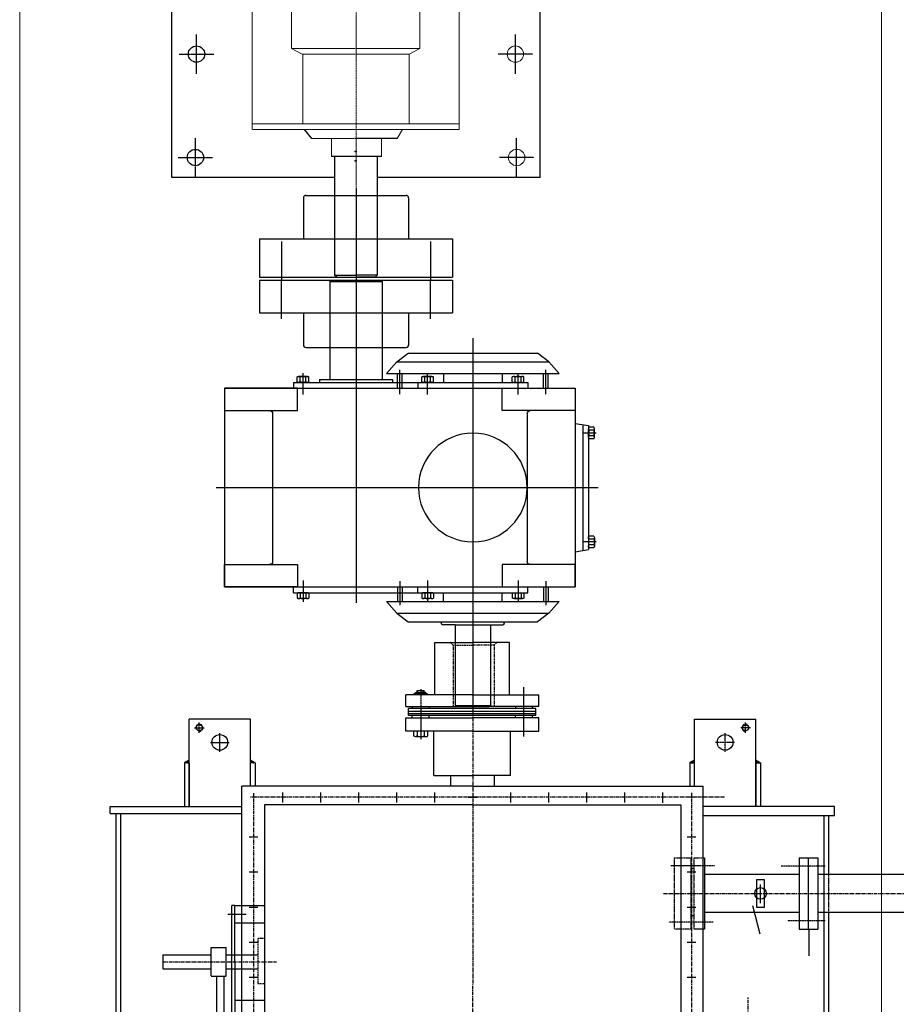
# Model space of a CAD drawing. Header units: inches. Extents: x -4968858 to -265257, y -220693 to 1871410.
# Tile 53 of 225: x -2019187 to -2017686, y 981309 to 982995. Entities that reach past the tile are written whole.
import ezdxf

# ---------------------------------------------------------------- set-up
doc = ezdxf.new("R2010")
doc.units = ezdxf.units.IN
doc.header["$MEASUREMENT"] = 0
doc.header["$PDSIZE"] = 0.25
for name, pattern in [('CENTER', [2, 1.25, -0.25, 0.25, -0.25]), ('CENTER2', [1.125, 0.75, -0.125, 0.125, -0.125]), ('CL-1', [1.25, 1, -0.125, 0, -0.125]), ('CONTINOUS', [0]), ('DASHED', [0.75, 0.5, -0.25]), ('HIDDEN', [0.375, 0.25, -0.125])]:
    doc.linetypes.add(name, pattern=pattern)
doc.layers.add('01_WALL', color=54, linetype='Continuous', lineweight=15)
doc.layers.add('CENTER', color=1, linetype='CL-1', lineweight=13)
for name, color, linetype in [('1', 1, 'Continuous'), ('2', 1, 'Continuous'), ('Layer1', 2, 'HIDDEN'), ('MOTOR', 62, 'Continuous'), ('PUMP', 4, 'Continuous')]:
    doc.layers.add(name, color=color, linetype=linetype)

# ---------------------------------------------------------------- blocks, each defined once
blk = doc.blocks.new('500PST-TV')
h = blk.add_hatch()
h.set_pattern_fill('ANSI31', color=256, style=0)
h.set_pattern_definition([(135, (-14124.00146, -11302.66111), (0.08838834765, 0.08838834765), [])])
h.paths.add_polyline_path([(-201.5, 485.9), (-196.7, 485.9), (-201.5, 493.9)])
h = blk.add_hatch()
h.set_pattern_fill('ANSI31', color=256, style=0)
h.set_pattern_definition([(225, (-14124.00146, 12169.40942), (0.08838834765, -0.08838834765), [])])
h.paths.add_polyline_path([(-201.5, 380.9), (-196.7, 380.9), (-201.5, 372.9)])
h = blk.add_hatch()
h.set_pattern_fill('ANSI31', color=256, style=0)
h.set_pattern_definition([(135, (-14124.00146, -12167.66111), (0.08838834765, 0.08838834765), [])])
h.paths.add_polyline_path([(-201.5, -379.1), (-196.7, -379.1), (-201.5, -371.1)])
h = blk.add_hatch()
h.set_pattern_fill('ANSI31', color=256, style=0)
h.set_pattern_definition([(225, (-14124.00146, 11304.40942), (0.08838834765, -0.08838834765), [])])
h.paths.add_polyline_path([(-201.5, -484.1), (-196.7, -484.1), (-201.5, -492.1)])
at = {"color": 7}
for p, q in [((-965.5, 610.9), (-288.5, 610.9)), ((-288.5, 620.9), (-276.5, 620.9)), ((-201.5, 493.9), (-276.5, 493.9)), ((-201.5, 485.9), (-201.5, 493.9)), ((-201.5, 485.9), (-276.5, 485.9)), ((-276.5, 485.9), (-126.5, 485.9)), ((-126.5, 380.9), (-126.5, 485.9)), ((-1012.5, 395.9), (-241.5, 395.9)), ((-241.5, 380.9), (-126.5, 380.9)), ((-201.5, 372.9), (-241.5, 372.9)), ((-273.5, 356.6), (-981.5, 356.6)), ((-273.5, 0.4), (-273.5, 356.6)), ((-273.5, 0.4), (-273.5, -355.9)), ((-260.4, 8.4), (-260.4, -6.5)), ((-260.4, 8.4), (-260.4, -6.5)), ((-260.4, -6.6), (-260.4, 8.2)), ((-260.4, -6.6), (-260.4, 8.2)), ((-273.5, -355.9), (-981.5, -355.9)), ((-201.5, -371.1), (-241.5, -371.1)), ((-241.5, -379.1), (-126.5, -379.1)), ((-126.5, -379.1), (-126.5, -484.1)), ((-1012.5, -394.1), (-241.5, -394.1)), ((-201.5, -484.1), (-276.5, -484.1)), ((-276.5, -484.1), (-126.5, -484.1)), ((-201.5, -484.1), (-201.5, -492.1)), ((-201.5, -492.1), (-276.5, -492.1)), ((-960.4, -609.1), (-456.9, -609.1)), ((-392.1, -609.1), (-292.5, -609.1)), ((-292.5, -619.1), (-276.5, -619.1))]:
    blk.add_line(p, q, dxfattribs=at)
for p, q in [((-288.5, 620.9), (-288.5, 395.9)), ((-276.5, 620.9), (-276.5, 395.9)), ((-530.4, 530.8), (-554.4, 530.8)), ((-201.5, 493.9), (-196.7, 485.9)), ((-141.5, 476.9), (-141.5, 460.4)), ((-566.9, 438.8), (-656.9, 438.8)), ((-566.9, 447.9), (-566.9, 422.3)), ((-566.3, 447.9), (-517.8, 447.9)), ((-517.8, 447.9), (-517.8, 422.3)), ((-656.9, 426.1), (-566.9, 426.1)), ((-566.3, 422.3), (-517.8, 422.3)), ((-638.5, 412.5), (-446, 412.5)), ((-542.2, 407.5), (-638.5, 407.5)), ((-608.5, 356.6), (-608.5, 407.5)), ((-542.2, 407.5), (-446, 407.5)), ((-476, 356.6), (-476, 407.5)), ((-460.7, 419.7), (-460.7, 388)), ((-446, 407.5), (-446, 412.5)), ((-446, 407.5), (-446, 356.6)), ((-241.5, 0.4), (-241.5, 395.9)), ((-568.9, 368.4), (-568.9, 383.2)), ((-568.9, 368.4), (-568.9, 383.2)), ((-508.9, 368.4), (-508.9, 383.2)), ((-508.9, 368.4), (-508.9, 383.2)), ((-448.9, 368.4), (-448.9, 383.2)), ((-448.9, 368.4), (-448.9, 383.2)), ((-388.9, 368.4), (-388.9, 383.2)), ((-388.9, 368.4), (-388.9, 383.2)), ((-328.9, 368.4), (-328.9, 383.2)), ((-328.9, 368.4), (-328.9, 383.2)), ((-201.5, 372.9), (-201.5, 380.9)), ((-201.5, 372.9), (-196.7, 380.9)), ((-252, 325.9), (-269.5, 325.9)), ((-252, 260.9), (-269.5, 260.9)), ((-252, 195.9), (-269.5, 195.9)), ((-252, 130.9), (-269.5, 130.9)), ((-147.1, 101.6), (-155, 101.6)), ((-147, 89.4), (-147, 114.9)), ((-147, 114.9), (-124.2, 114.9)), ((-124.2, 114.9), (-124.2, 1.4)), ((-124.2, 103.8), (-120.5, 103.8)), ((-120.5, 1.2), (-120.5, 110.1)), ((-120.5, 110.1), (-108.6, 110.1)), ((-117.5, 1.2), (-117.5, 110.1)), ((-113.4, 1.2), (-113.4, 110.1)), ((-108.6, 1.2), (-108.6, 110.1)), ((-105.2, 103.8), (-108.6, 103.8)), ((-105.2, 114.9), (-105.2, 1.2)), ((-105.2, 114.9), (-85, 114.9)), ((-85, -0.9), (-85, 114.9)), ((-156.5, 98.6), (-156.5, 80)), ((-146.9, 95.3), (-155, 95.3)), ((-147, 1.2), (-147, 89.4)), ((-83, 98.3), (-80.8, 98.3)), ((-82.9, 98.6), (-82.9, 80)), ((-80.8, 98.3), (-80.8, 89.4)), ((-80.8, 94.4), (-77.7, 94.4)), ((-80.8, 80.5), (-80.8, 89.5)), ((-80.8, 84.4), (-77.7, 84.4)), ((-77.7, 95.3), (-77.7, 83.7)), ((-155.1, 77.4), (-147.1, 77.4)), ((-146.9, 83.7), (-155, 83.7)), ((-124.2, 75), (-120.5, 75)), ((-105.2, 75), (-108.6, 75)), ((-83, 80.5), (-80.8, 80.5)), ((-252, 65.9), (-269.5, 65.9)), ((-223.4, 66.8), (-148, 66.8)), ((-223.4, 66.8), (-223.4, 1.4)), ((-85, 65.2), (4.8, 65.2)), ((4.8, 65.2), (4.8, 0)), ((-223.4, 38.5), (-241.5, 38.5)), ((-241.5, 0.4), (-241.5, -394.1)), ((-223.4, -64), (-223.4, 1.4)), ((-147, 1.2), (-147, -112.5)), ((-124.2, -112.5), (-124.2, 1)), ((-120.5, -107.7), (-120.5, 1.2)), ((-117.5, -107.7), (-117.5, 1.2)), ((-113.4, -107.7), (-113.4, 1.2)), ((-108.6, -107.7), (-108.6, 1.2)), ((-105.2, -112.5), (-105.2, 1.2)), ((-85, 1.2), (-85, -112.5)), ((4.8, -62.4), (4.8, 0.1)), ((-223.4, -36.5), (-241.5, -36.5)), ((-252, -64.2), (-269.5, -64.2)), ((-223.4, -64), (-148, -64)), ((-85, -62.4), (4.8, -62.4)), ((-124.2, -72.6), (-120.5, -72.6)), ((-105.2, -72.6), (-108.6, -72.6)), ((-147, -112.5), (-124.2, -112.5)), ((-120.5, -101.4), (-124.5, -101.4)), ((-120.5, -107.7), (-108.6, -107.7)), ((-105.2, -101.4), (-108.6, -101.4)), ((-105.2, -112.5), (-85, -112.5)), ((-252, -129.2), (-269.5, -129.2)), ((-252, -194.2), (-269.5, -194.2)), ((-252, -259.2), (-269.5, -259.2)), ((-252.1, -324.6), (-269.7, -324.6)), ((-568.9, -381.6), (-568.9, -366.8)), ((-568.9, -381.6), (-568.9, -366.8)), ((-508.9, -381.6), (-508.9, -366.8)), ((-508.9, -381.6), (-508.9, -366.8)), ((-448.9, -381.6), (-448.9, -366.8)), ((-448.9, -381.6), (-448.9, -366.8)), ((-388.9, -381.6), (-388.9, -366.8)), ((-388.9, -381.6), (-388.9, -366.8)), ((-328.9, -381.6), (-328.9, -366.8)), ((-328.9, -381.6), (-328.9, -366.8)), ((-462.8, -372.9), (-462.8, -377.8)), ((-381.7, -372.9), (-381.7, -377.8)), ((-201.5, -371.1), (-201.5, -379.1)), ((-201.5, -371.1), (-196.7, -379.1)), ((-456.9, -396.5), (-456.9, -558.6)), ((-392.1, -396.5), (-392.1, -558.6)), ((-292.5, -619.1), (-292.5, -394.1)), ((-276.5, -619.1), (-276.5, -394.1)), ((-445.9, -478.4), (-494.3, -490.9)), ((-201.5, -492.1), (-196.7, -484.1)), ((-441.8, -492.2), (-409.7, -492.2)), ((-486, -558.6), (-486, -590.1)), ((-364.3, -558.6), (-486, -558.6)), ((-364.3, -558.6), (-364.3, -590.1)), ((-486, -575.2), (-531.9, -575.2)), ((-364.3, -573.9), (-486, -573.9)), ((-364.3, -590.1), (-486, -590.1)), ((-456.9, -590.1), (-456.9, -762.2)), ((-392.1, -590.1), (-392.1, -762.2))]:
    blk.add_line(p, q)
at = {"linetype": 'DASHED', "ltscale": 0.5}
for p, q in [((-965.5, 602.9), (-288.5, 602.9)), ((-960.4, -601.1), (-292.5, -601.1))]:
    blk.add_line(p, q, dxfattribs=at)
at = {"linetype": 'Continuous'}
for p, q in [((-554.4, 530.8), (-554.4, 447.9)), ((-530.4, 530.8), (-530.4, 447.9)), ((-554.4, 422.3), (-554.4, 368.1)), ((-530.4, 422.3), (-530.4, 368.1)), ((-486.4, -396.5), (-486.4, -377.8)), ((-363.9, -396.5), (-486.4, -396.5))]:
    blk.add_line(p, q, dxfattribs=at)
at = {"color": 1, "linetype": 'CENTER', "ltscale": 5}
for p, q in [((-542.2, 530.8), (-542.2, 336.3)), ((-253.3, 375.9), (-1005.7, 375.9)), ((-260.4, -430.7), (-260.4, 380.9)), ((16.8, 0.1), (-1288.6, 1)), ((-425.1, -325.9), (-425.1, -795.4)), ((-253, -374.1), (-1004.9, -374.1)), ((-783.2, -471.1), (-602.8, -471.1))]:
    blk.add_line(p, q, dxfattribs=at)
at = {"color": 7, "linetype": 'CENTER', "ltscale": 6}
blk.add_line((-150, 468.4), (-132.5, 468.4), dxfattribs=at)
at = {"color": 1, "linetype": 'CENTER', "ltscale": 0.5}
for p, q in [((-166.5, 449.4), (-166.5, 417.1)), ((-182.5, 433.4), (-150.9, 433.4))]:
    blk.add_line(p, q, dxfattribs=at)
at = {"color": 7, "linetype": 'DASHED', "ltscale": 4}
for p, q in [((-502.2, 368.1), (-579.4, 368.1)), ((-579.4, 368.1), (-579.4, 356.6)), ((-502.4, 356.8), (-502.4, 368.3)), ((0, 34.1), (-105.8, 34.1)), ((0, 34.1), (4.8, 38.9)), ((0, 34.1), (0, 0)), ((0, -36.3), (0, 0.1)), ((0, -36.3), (-105.8, -36.3)), ((0, -36.3), (4.8, -41.1))]:
    blk.add_line(p, q, dxfattribs=at)
at = {"linetype": 'CENTER'}
for p, q in [((-75.5, 89.4), (-160.7, 89.4)), ((-80.8, 95.3), (-77.7, 95.3)), ((-80.8, 83.7), (-77.7, 83.7))]:
    blk.add_line(p, q, dxfattribs=at)
at = {"linetype": 'CENTER', "ltscale": 0.5}
blk.add_line((-156.6, -87), (-71.4, -87), dxfattribs=at)
at = {"color": 1, "linetype": 'CENTER'}
for p, q in [((-474.3, -411.4), (-474.3, -335.1)), ((-377.9, -413.3), (-377.9, -338.8)), ((-166.5, -447.7), (-166.5, -415.4)), ((-182.5, -431.6), (-150.9, -431.6)), ((-472, -602.6), (-472, -538.5)), ((-378.3, -602.6), (-378.3, -527.1))]:
    blk.add_line(p, q, dxfattribs=at)
at = {"linetype": 'DASHED'}
for p, q in [((-486.4, -373), (-486.4, -344.2)), ((-363.9, -344.2), (-486.4, -344.2)), ((-363.9, -344.2), (-363.9, -373)), ((-363.9, -373), (-486.4, -373)), ((-363.9, -377.8), (-486.4, -377.8)), ((-363.9, -377.8), (-363.9, -396.5)), ((-455.6, -609.1), (-392.4, -609.1))]:
    blk.add_line(p, q, dxfattribs=at)
at = {"color": 1}
for p, q in [((-260.4, -381.6), (-260.4, -366.8)), ((-260.4, -381.6), (-260.4, -366.8)), ((-141.5, -475.1), (-141.5, -458.7))]:
    blk.add_line(p, q, dxfattribs=at)
at = {"color": 1, "linetype": 'CENTER', "ltscale": 6}
blk.add_line((-150, -466.6), (-132.5, -466.6), dxfattribs=at)
blk.add_lwpolyline([(-448.6, -498.8), (-401.6, -498.8), (-401.6, -485.4), (-448.6, -485.4)], close=True)
for centre, radius in [((-166.5, 433.4), 13.5), ((-166.5, -431.6), 13.5), ((-425.1, -492.2), 9.99)]:
    blk.add_circle(centre, radius)
for centre, radius, start, end in [((-152.4, 98.5), 4.06, 129.5502, 231.1387), ((-87, 98.5), 4.06, 308.8613, 50.4498), ((-144.4, 89.5), 12.1, 151.0243, 208.9757), ((-95, 89.5), 12.1, 331.0243, 28.9757), ((-152.4, 80.5), 4.07, 128.4173, 228.5736), ((-87, 80.5), 4.07, 311.4264, 51.5827)]:
    blk.add_arc(centre, radius, start, end)
at = {"layer": 'Defpoints', "color": 0, "linetype": 'ByBlock'}
for p in [(-105.2, 114.9), (4.8, 64.8), (-105.2, -112.5), (-105.2, -112.5)]:
    blk.add_point(p, dxfattribs=at)
at = {"layer": 'Layer1', "color": 7}
for centre in [(-141.5, 468.4), (-141.5, -466.6)]:
    blk.add_circle(centre, 5.1, dxfattribs=at)
for centre, start, end in [((-141.5, 468.4), 180, 90), ((-141.5, -466.6), 270, 180)]:
    blk.add_arc(centre, 6, start, end, dxfattribs=at)
blk = doc.blocks.new('Hex Nut - 10 mm side')
at = {"color": 0, "linetype": 'Continuous'}
for p, q in [((-9.2, -6.8), (-9.2, 6.8)), ((-0.7, 9.1), (-8.5, 9.1)), ((-0.7, 4.5), (-8.5, 4.5)), ((0, -6.8), (0, 6.8)), ((-0.7, -4.5), (-8.5, -4.5)), ((-0.7, -9.1), (-8.5, -9.1))]:
    blk.add_line(p, q, dxfattribs=at)
for centre, radius, start, end in [((-5, 6.8), 4.19, 147.1328, 212.8672), ((6.6, 0), 15.7, 163.2214, 196.7786), ((-4.2, 6.8), 4.19, 327.1328, 32.8672), ((-15.7, 0), 15.7, 343.2214, 16.7787), ((-5, -6.8), 4.19, 147.1328, 212.8672), ((-4.2, -6.8), 4.19, 327.1328, 32.8672)]:
    blk.add_arc(centre, radius, start, end, dxfattribs=at)
blk = doc.blocks.new('200FC-TV')
for p, q in [((-170, 425), (170, 425)), ((-170, 425), (-170, -175.3)), ((170, 425), (170, -175.3)), ((-126.8, 342.8), (126.8, 342.8)), ((-180, 307.1), (-180, -93.9)), ((-180, 307.1), (-170, 307.1)), ((180, 307.1), (170, 307.1)), ((180, 307.1), (180, -93.9)), ((-185, 262.5), (-180, 262.5)), ((-185, 262.5), (-185, 137.5)), ((-353, 245), (-355, 243)), ((-353, 245), (-185, 245)), ((-353, 155), (-355, 157)), ((-353, 155), (-185, 155)), ((-195, 148), (-215, 130.2)), ((-195, 148), (-195, -148)), ((-185, 137.5), (-180, 137.5)), ((195, 148), (195, -148)), ((195, 148), (215, 130.2)), ((-215, 130.2), (-230, 110.5)), ((-215, 130.2), (-215, -130.2)), ((-170, 129), (-195, 129)), ((-170, 121), (-195, 121)), ((170, 129), (195, 129)), ((170, 121), (195, 121)), ((215, 130.2), (215, -130.2)), ((215, 130.2), (230, 110.5)), ((-230, 110.5), (-230, -110.5)), ((230, 110.5), (230, -110.5)), ((-180, 93.9), (-170, 93.9)), ((180, 93.9), (170, 93.9)), ((233, 53.7), (230, 53.7)), ((235, 30), (235, 51.7)), ((-195, 50), (-180, 50)), ((195, 50), (180, 50)), ((235, 30), (373, 30)), ((235, 30), (235, -30)), ((373, 30), (373, -30)), ((373, 30), (375, 28)), ((375, 28), (375, -28)), ((235, -30), (373, -30)), ((235, -30), (235, -51.7)), ((373, -30), (375, -28)), ((-195, -50), (-180, -50)), ((195, -50), (180, -50)), ((233, -53.7), (230, -53.7)), ((-180, -93.9), (-170, -93.9)), ((-126.8, -93.1), (126.8, -93.1)), ((180, -93.9), (170, -93.9)), ((-215, -130.2), (-230, -110.5)), ((215, -130.2), (230, -110.5)), ((-195, -148), (-215, -130.2)), ((-170, -121), (-195, -121)), ((-170, -129), (-195, -129)), ((170, -121), (195, -121)), ((170, -129), (195, -129)), ((195, -148), (215, -130.2)), ((-170, -175.3), (170, -175.3)), ((-109.9, -175.3), (-106.1, -198)), ((109.9, -175.3), (106.1, -198)), ((-107.8, -188), (107.8, -188)), ((-106.1, -198), (106.1, -198))]:
    blk.add_line(p, q)
at = {"ltscale": 3}
for p, q in [((-355, 243), (-355, 157)), ((-353, 245), (-353, 155))]:
    blk.add_line(p, q, dxfattribs=at)
for points in [[(-170, 425), (-131.8, 425), (-131.8, 300), (-170, 300)], [(170, 425), (131.8, 425), (131.8, 300), (170, 300)], [(-170, -175.3), (-131.8, -175.3), (-131.8, -50.3), (-170, -50.3)], [(170, -175.3), (131.8, -175.3), (131.8, -50.3), (170, -50.3)]]:
    blk.add_lwpolyline(points, close=True)
blk.add_circle((0, 0), 93.1)
for centre, radius, start, end in [((-126.8, 347.8), 5, 180, 270), ((126.8, 347.8), 5, 270, 0), ((233, 51.7), 2, 0, 90), ((233, -51.7), 2, 270, 0), ((-126.8, -98.1), 5, 90, 180), ((126.8, -98.1), 5, 0, 90)]:
    blk.add_arc(centre, radius, start, end)
at = {"layer": '1', "ltscale": 3}
for p, q in [((0, 439.5), (0, -214.6)), ((-355, 200), (197.6, 200)), ((-255.8, 0), (389.2, 0))]:
    blk.add_line(p, q, dxfattribs=at)
at = {"layer": '1', "ltscale": 0.2}
for p, q in [((-159.2, 290.7), (-195.7, 290.7)), ((159.2, 290.7), (195.7, 290.7)), ((-160, 125), (-201.6, 125)), ((160, 125), (201.6, 125)), ((-159.2, 77.5), (-195.7, 77.5)), ((159.2, 77.5), (195.7, 77.5)), ((-159.2, -77.5), (-195.7, -77.5)), ((159.2, -77.5), (195.7, -77.5)), ((-160, -125), (-201.6, -125)), ((160, -125), (201.6, -125)), ((-93.2, -211), (-93.2, -187.8)), ((93.2, -211), (93.2, -187.8))]:
    blk.add_line(p, q, dxfattribs=at)
for p, xscale, yscale, zscale in [((-180, 290.7), 1.100000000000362, 1.100000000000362, 1.100000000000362), ((180, 290.7), -1.100000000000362, 1.10000000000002, 1.1), ((-180, 77.5), 1.100000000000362, 1.100000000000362, 1.100000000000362), ((180, 77.5), -1.100000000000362, 1.099999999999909, 1.1)]:
    blk.add_blockref('Hex Nut - 10 mm side', p, dxfattribs=dict(xscale=xscale, yscale=yscale, zscale=zscale))
for p, xscale, yscale, zscale, rotation in [((-180, -77.5), -1.100000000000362, 1.099999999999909, 1.1, 180), ((180, -77.5), 1.100000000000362, 1.100000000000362, 1.100000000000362, 180), ((-93.2, -208.1), -1.100000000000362, 1.100000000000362, 1.1, 90), ((93.2, -208.1), 1.100000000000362, 1.100000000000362, 1.100000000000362, 270)]:
    blk.add_blockref('Hex Nut - 10 mm side', p, dxfattribs=dict(xscale=xscale, yscale=yscale, zscale=zscale, rotation=rotation))
blk = doc.blocks.new('330-COUPLING')
for p, q in [((140, 165), (84, 165)), ((84, 165), (84, -165)), ((140, 165), (140, -165)), ((211, 165), (145, 165)), ((145, 165), (145, -165)), ((211, 165), (211, -165)), ((25, 86), (25, -86)), ((84, 90), (29, 90)), ((281, 90), (211, 90)), ((285, 86), (285, -86)), ((84, -90), (29, -90)), ((281, -90), (211, -90)), ((140, -165), (84, -165)), ((211, -165), (145, -165))]:
    blk.add_line(p, q)
for centre, start, end in [((29, 86), 90, 180), ((281, 86), 0, 90), ((29, -86), 180, 270), ((281, -86), 270, 0)]:
    blk.add_arc(centre, 4, start, end)
at = {"layer": '1'}
for p, q in [((73.9, 127.5), (138.7, 127.5)), ((206.1, 127.5), (141.3, 127.5)), ((73.9, -127.5), (138.7, -127.5)), ((206.1, -127.5), (141.3, -127.5))]:
    blk.add_line(p, q, dxfattribs=at)
at = {"layer": '1', "ltscale": 2}
for p, q in [((152.6, 0), (16.9, 0)), ((296.9, 0), (136.2, 0))]:
    blk.add_line(p, q, dxfattribs=at)
blk = doc.blocks.new('EFGF')
for p, q in [((31464.6, 7389), (31440.9, 7389)), ((31441.1, 7389), (31441.1, 7395)), ((31776.5, 7389), (31800.2, 7389)), ((31800.1, 7389), (31800.1, 7395)), ((31442.6, 7305.7), (31442.6, 7312.4)), ((31442.6, 7305.7), (31442.6, 7312.4)), ((31464.6, 7305.7), (31442.6, 7305.7)), ((31777.4, 7305.2), (31800.8, 7305.2)), ((31800.8, 7305.2), (31800.8, 7311.8)), ((31440.9, 7210.5), (31440.9, 7216.6)), ((31798.9, 7210.7), (31798.9, 7217.7)), ((31464.6, 7210.5), (31440.9, 7210.5)), ((31777.4, 7210.7), (31798.9, 7210.7)), ((31464.6, 7029.1), (31440.9, 7029.1)), ((31440.9, 7029.1), (31440.9, 7023.1)), ((31777.4, 7029), (31798.9, 7029)), ((31798.9, 7029), (31798.9, 7021.9)), ((31464.6, 6933.9), (31442.6, 6933.9)), ((31442.6, 6933.9), (31442.6, 6927.3)), ((31442.6, 6933.9), (31442.6, 6927.3)), ((31777.4, 6934.5), (31800.8, 6934.5)), ((31800.8, 6934.5), (31800.8, 6927.8)), ((31776.5, 6850.7), (31800.2, 6850.7)), ((31800.1, 6850.7), (31800.1, 6844.6))]:
    blk.add_line(p, q)
at = {"layer": 'PUMP'}
for centre, radius, start, end in [((31621.1, 7025.2), 411.3, 64.2785, 115.9635), ((31621.1, 7019.2), 411.3, 64.2082, 115.9668), ((31621.1, 7026.3), 395, 66.6995, 113.3417), ((31621.1, 6941.8), 411.3, 64.1002, 115.7255), ((31621.1, 6935.2), 411.3, 64.1002, 115.7255), ((31620.4, 6942.7), 395, 66.5791, 113.2213), ((31621.1, 6846.8), 411.3, 64.3922, 115.9808), ((31621.1, 6840.8), 411.3, 64.3922, 115.9808), ((31621.1, 6847.9), 395, 66.6995, 113.3417), ((31621.1, 7398.8), 411.3, 244.0192, 295.6078), ((31621.1, 7391.8), 395, 246.6583, 293.3005), ((31621.1, 7392.8), 411.3, 244.0192, 295.6078), ((31621.1, 7304.5), 411.3, 244.2745, 295.8998), ((31620.4, 7296.9), 395, 246.7787, 293.4209), ((31621.1, 7297.8), 411.3, 244.2745, 295.8998), ((31621.1, 7220.4), 411.3, 244.0332, 295.7918), ((31621.1, 7214.4), 411.3, 244.0365, 295.7215), ((31621.1, 7213.3), 395, 246.6583, 293.3005)]:
    blk.add_arc(centre, radius, start, end, dxfattribs=at)
blk = doc.blocks.new('150 510-TV')
at = {"color": 1, "linetype": 'CENTER', "lineweight": 9}
for p, q in [((345.4, 793.8), (345.4, -383.9)), ((578.2, 259.7), (-813.3, 259.7))]:
    blk.add_line(p, q, dxfattribs=at)
for p, q in [((305.6, 755), (293.1, 721.6)), ((386.7, 755), (399.2, 721.6)), ((-569.6, 574.7), (30.4, 574.7)), ((30.4, -55.3), (30.4, 574.7)), ((166.1, 569.2), (166.1, 575.2)), ((189.7, 569.2), (166, 569.2)), ((578.2, 515.2), (532.3, 515.2)), ((30.4, 464.9), (42.6, 464.9)), ((-740.6, 292.6), (-737, 296.3)), ((-740.6, 292.6), (-740.6, 259.7)), ((-737, 296.3), (-737, 259.7)), ((-740.6, 226.9), (-740.6, 259.7)), ((-737, 223.2), (-737, 259.7)), ((-740.6, 226.9), (-737, 223.2)), ((578.2, 4.2), (532.3, 4.2)), ((-569.6, -55.3), (30.4, -55.3)), ((145.1, -126.1), (346.2, -126.1)), ((551.2, -160), (551.2, -130))]:
    blk.add_line(p, q)
at = {"color": 0}
for p, q in [((305.6, 755), (386.7, 755)), ((-569.6, 296.3), (-569.6, 574.7)), ((544.3, 4.2), (544.3, 515.2)), ((-569.6, -55.3), (-569.6, 223.2)), ((117.9, 14.4), (145.3, 14.4))]:
    blk.add_line(p, q, dxfattribs=at)
at = {"linetype": 'HIDDEN'}
for p, q in [((30.4, 441.3), (117.9, 441.3)), ((30.4, 78.2), (117.9, 78.2))]:
    blk.add_line(p, q, dxfattribs=at)
for centre, radius, start, end in [((346.2, 526.3), 202.3, 23.1061, 156.8939), ((346.2, 510.9), 178.6, 29.8152, 150.1848)]:
    blk.add_arc(centre, radius, start, end)
at = {"layer": '1', "linetype": 'CENTER2', "ltscale": 0.5}
for p, q in [((-535.6, 564.2), (-535.6, 505.2)), ((-358.6, 562.2), (-358.6, 503.2)), ((-181.6, 562.2), (-181.6, 503.2)), ((-4.6, 562.2), (-4.6, 503.2)), ((-569.4, 534.7), (-502, 534.7)), ((-392.4, 532.7), (-325, 532.7)), ((-215.4, 532.7), (-148, 532.7)), ((-38.4, 532.7), (29, 532.7)), ((-535.7, -44.8), (-535.7, 14.2)), ((-358.6, -42.7), (-358.6, 16.3)), ((-181.6, -42.7), (-181.6, 16.3)), ((-4.6, -42.7), (-4.6, 16.3)), ((-569.4, -15.3), (-502, -15.3)), ((-392.4, -13.2), (-325, -13.2)), ((-215.4, -13.2), (-148, -13.2)), ((-38.3, -13.2), (29.1, -13.2))]:
    blk.add_line(p, q, dxfattribs=at)
at = {"layer": '2', "lineweight": 13}
for p, q in [((-487.5, 437.5), (-19.5, 437.5)), ((-487.5, 436.3), (-487.5, 259.7)), ((-477.9, 436.3), (-477.9, 259.7)), ((-31.5, 437.5), (-31.5, 260.9)), ((-19.5, 437.5), (-19.5, 259.7)), ((-348.7, 370.1), (-358.4, 351.8)), ((-348.7, 370.1), (-348.7, 260.9)), ((-41.8, 370.1), (-348.7, 370.1)), ((-116.8, 370.1), (-116.8, 260.9)), ((-107, 351.8), (-116.8, 370.1)), ((-1.7, 357.1), (-1.7, 259.7)), ((-1.7, 357.1), (8.1, 357.1)), ((8.1, 357.1), (-1.7, 357.1)), ((8.1, 357.1), (8.1, 259.7)), ((-358.4, 350.7), (-477.9, 350.7)), ((-358.4, 351.8), (-358.4, 260.9)), ((-107, 351.8), (-107, 260.9)), ((-31.5, 351.8), (-107, 351.8)), ((-503.2, 335.1), (-503.2, 263.2)), ((-19.5, 332.8), (-1.7, 332.8)), ((-533.6, 301.8), (-533.6, 215.8)), ((-503.2, 301.8), (-533.6, 301.8)), ((-487.5, 83.2), (-487.5, 259.7)), ((-477.9, 83.2), (-477.9, 259.7)), ((-358.4, 168.8), (-358.4, 259.7)), ((-348.7, 150.6), (-348.7, 259.7)), ((-116.8, 150.6), (-116.8, 259.7)), ((-107, 168.8), (-107, 259.7)), ((-31.5, 83.2), (-31.5, 259.7)), ((-19.5, 83.2), (-19.5, 259.7)), ((-1.7, 162.3), (-1.7, 259.7)), ((8.1, 162.3), (8.1, 259.7)), ((-503.2, 215.8), (-533.6, 215.8)), ((-503.2, 189), (-487.5, 180)), ((-19.5, 186.7), (-1.7, 186.7)), ((-358.4, 168.8), (-477.9, 168.8)), ((-348.7, 150.6), (-358.4, 168.8)), ((-107, 168.8), (-116.8, 150.6)), ((-31.5, 168.8), (-107, 168.8)), ((8.1, 162.3), (-1.7, 162.3)), ((-1.7, 162.3), (8.1, 162.3)), ((-41.8, 150.6), (-348.7, 150.6)), ((-487.5, 83.2), (-19.5, 83.2))]:
    blk.add_line(p, q, dxfattribs=at)
at = {"layer": '2'}
for p, q in [((-503.2, 335.1), (-487.5, 347.9)), ((-503.2, 189), (-503.2, 262.1))]:
    blk.add_line(p, q, dxfattribs=at)
for centre in [(-535.6, 534.7), (-358.6, 532.7), (-181.6, 532.7), (-4.6, 532.7)]:
    blk.add_circle(centre, 14, dxfattribs=at)
at = {"layer": '2', "lineweight": 13}
for centre in [(-358.6, -13.2), (-181.6, -13.2), (-4.6, -13.2), (-535.6, -15.3)]:
    blk.add_circle(centre, 14, dxfattribs=at)
at = {"layer": '2', "color": 6, "linetype": 'HIDDEN'}
for p in [(-541.2, 260.9), (-541.2, 259.7), (-525.4, 260.9), (-525.4, 260.9), (-525.4, 259.7), (-525.4, 259.7)]:
    blk.add_point(p, dxfattribs=at)
at = {"layer": 'CENTER', "linetype": 'CENTER2', "lineweight": 9}
blk.add_line((346.2, -194), (346.2, 789.9), dxfattribs=at)
at = {"layer": 'MOTOR'}
for p, q in [((-533.6, 296.3), (-737, 296.3)), ((-533.6, 223.2), (-737, 223.2))]:
    blk.add_line(p, q, dxfattribs=at)
at = {"layer": 'PUMP'}
for p, q in [((145.3, -4.9), (145.3, 605.7)), ((145.3, 605.7), (160.1, 605.7)), ((160.1, 605.7), (160.1, -111.1)), ((191.2, 599.7), (191.2, -111.1)), ((501.2, 599.7), (501.2, -111.1)), ((532.3, 605.7), (532.3, -111.1)), ((145.3, 519.5), (117.9, 519.5)), ((117.9, 14.4), (117.9, 519.5)), ((578.2, 515.2), (578.2, 4.2)), ((578.2, 472.9), (532.3, 472.9)), ((566, 472.9), (566, 126.4)), ((42.6, 51), (42.6, 464.9)), ((145.3, 468), (160.1, 468)), ((191.2, 351.7), (267, 351.7)), ((191.2, 351.7), (267, 351.7)), ((267, 327), (267, 351.7)), ((267, 327), (267, 351.7)), ((425.3, 351.7), (501.2, 351.7)), ((425.3, 327), (425.3, 351.7)), ((425.3, 351.7), (501.2, 351.7)), ((425.3, 327), (425.3, 351.7)), ((501.2, 327), (191.2, 327)), ((501.2, 327), (191.2, 327)), ((191.2, 306.9), (501.2, 306.9)), ((-533.6, 215.8), (-533.6, 301.8)), ((191.2, 293.2), (501.2, 293.2)), ((501.2, 268.5), (191.2, 268.5)), ((501.2, 268.5), (191.2, 268.5)), ((267, 247.7), (267, 268.5)), ((267, 247.7), (267, 268.5)), ((425.3, 247.7), (425.3, 268.5)), ((425.3, 247.7), (425.3, 268.5)), ((191.2, 247.7), (267, 247.7)), ((191.2, 247.7), (267, 247.7)), ((425.3, 247.7), (501.2, 247.7)), ((430.7, 247.7), (501.2, 247.7)), ((145.3, 132.8), (160.1, 132.8)), ((578.2, 126.4), (532.3, 126.4)), ((30.4, 51), (42.6, 51)), ((145.3, -4.9), (160.1, -4.9)), ((141.2, -160), (141.2, -130)), ((547.3, -126.1), (346.2, -126.1)), ((551.2, -160), (141.2, -160))]:
    blk.add_line(p, q, dxfattribs=at)
for centre, radius, start, end in [((145.1, -111.1), 15, 270, 0), ((176.2, -111.1), 15, 270, 0), ((516.2, -111.1), 15, 180, 270), ((547.3, -111.1), 15, 180, 270), ((145.1, -130), 3.9, 90, 180), ((547.3, -130), 3.9, 0, 90)]:
    blk.add_arc(centre, radius, start, end, dxfattribs=at)
at = {"xscale": -1, "rotation": 180}
blk.add_blockref('EFGF', (-31275, 7419.8), dxfattribs=at)
blk = doc.blocks.new('A$C11FB3BBB')
for name, p in [('150 510-TV', (1536.9, -492.8)), ('500PST-TV', (166.5, -433.3)), ('330-COUPLING', (651.3, -233.1))]:
    blk.add_blockref(name, p)
at = {"xscale": -1}
blk.add_blockref('200FC-TV', (436.3, -433.1), dxfattribs=at)
blk = doc.blocks.new('A$C1F1B71E3')
at = {"layer": '01_WALL', "color": 2, "ltscale": 20}
blk.add_lwpolyline([(51035, 23854.8), (51035, 19310.8), (52510, 19310.8), (52510, 23854.8)], close=True, dxfattribs=at)
at = {"rotation": 90}
blk.add_blockref('A$C11FB3BBB', (51377.6, 22168.8), dxfattribs=at)
blk = doc.blocks.new('AHP BLOCK')
at = {"xscale": 0.001, "yscale": 0.001, "zscale": 0.001}
blk.add_blockref('A$C1F1B71E3', (-166.1155, 61.8393), dxfattribs=at)

msp = doc.modelspace()

# ---------------------------------------------------------------- block references
at = {"color": 1, "linetype": 'CONTINOUS', "lineweight": 15, "xscale": 1000, "yscale": 1000, "zscale": 1000}
msp.add_blockref('AHP BLOCK', (-1904106.5, 897749.5), dxfattribs=at)

doc.saveas('drawing.dxf')
